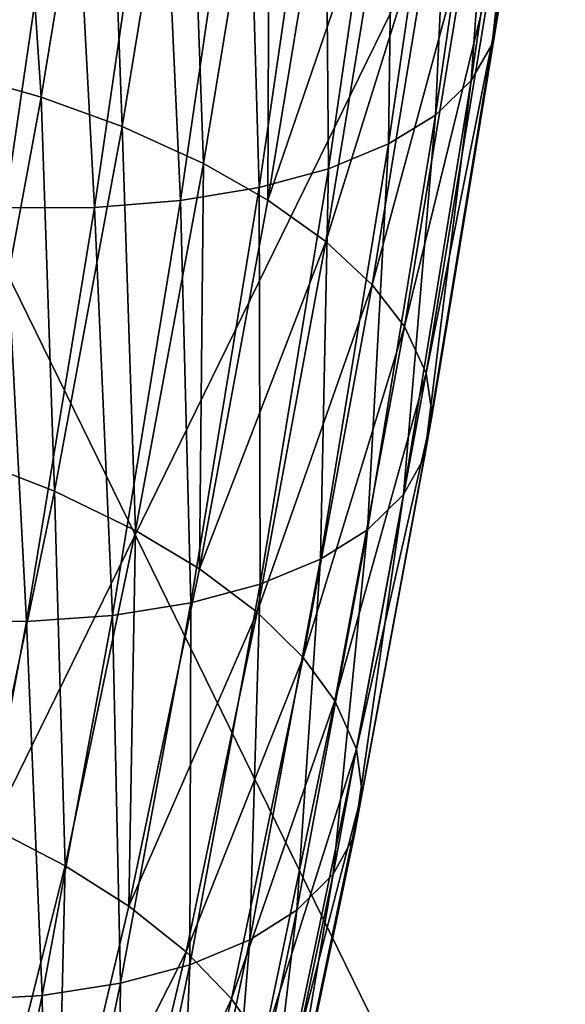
# Model space of a CAD drawing. Header units: millimetres. Extents: x -1 to 515, y 0 to 80.
# Tile 49 of 69: x 256.45 to 258.59, y 42.93 to 46.79. Entities that reach past the tile are written whole.
import ezdxf

# ---------------------------------------------------------------- set-up
doc = ezdxf.new("R2010")
doc.units = ezdxf.units.MM
doc.header["$LTSCALE"] = 25.4
doc.layers.get('0').update_dxf_attribs({"true_color": 0xff5454})

# ---------------------------------------------------------------- blocks, each defined once
blk = doc.blocks.new('STICKS-6267-9077.STL#2')
at = {"color": 250, "true_color": 0x262626}
mesh = blk.add_polyface(dxfattribs=at)
corners = [(261.9712, 54.4471, -10.7286), (257.0757, 44.4471, -10.7197), (257.0757, 54.4471, -10.7197), (261.9712, 44.4471, -10.7286)]
mesh.append_faces([[corners[k] for k in face] for face in [(0, 1, 2), (1, 0, 3)]], dxfattribs={"vtx0": -1, "color": 250})
mesh = blk.add_polyface(dxfattribs=at)
corners = [(262.0103, 44.4471, 10.7197), (257.1148, 54.4471, 10.7286), (257.1148, 44.4471, 10.7286), (262.0103, 54.4471, 10.7197)]
mesh.append_faces([[corners[k] for k in face] for face in [(0, 1, 2), (1, 0, 3)]], dxfattribs={"vtx0": -1, "color": 250})
at = {"color": 18, "true_color": 0x000000}
mesh = blk.add_polyface(dxfattribs=at)
corners = [(259.8114, 50.9426, -21.3272), (259.796, 49.3529, -21.8573), (259.5449, 49.5039, -22.0541), (260.0639, 50.7991, -21.1266), (260.0699, 52.5172, -20.5629), (260.3236, 52.3808, -20.3588), (260.3203, 54.233, -19.7628), (260.575, 54.1032, -19.5557)]
mesh.append_faces([[corners[k] for k in face] for face in [(0, 1, 2), (5, 6, 7)]], dxfattribs={"vtx0": -1, "color": 18})
mesh.append_faces([[corners[k] for k in face] for face in [(1, 0, 3), (3, 4, 5)]], dxfattribs={"vtx0": -1, "vtx1": -1, "color": 18})
mesh.append_faces([[corners[k] for k in face] for face in [(3, 0, 4), (5, 4, 6)]], dxfattribs={"vtx0": -1, "vtx2": -1, "color": 18})
mesh = blk.add_polyface(dxfattribs=at)
corners = [(260.9736, 51.5725, -18.872), (261.2002, 53.1688, -17.7003), (260.9435, 51.4099, -18.5205), (261.2296, 53.3265, -18.0541)]
mesh.append_faces([[corners[k] for k in face] for face in [(0, 1, 2), (1, 0, 3)]], dxfattribs={"vtx0": -1, "color": 18})
mesh = blk.add_polyface(dxfattribs=at)
corners = [(260.9435, 51.4099, -18.5205), (261.119, 53.0307, -17.3736), (260.8617, 51.2679, -18.1956), (261.2002, 53.1688, -17.7003)]
mesh.append_faces([[corners[k] for k in face] for face in [(0, 1, 2), (1, 0, 3)]], dxfattribs={"vtx0": -1, "color": 18})
mesh = blk.add_polyface(dxfattribs=at)
corners = [(260.8617, 51.2679, -18.1956), (260.9791, 52.8984, -17.042), (260.7213, 51.1325, -17.8655), (261.119, 53.0307, -17.3736)]
mesh.append_faces([[corners[k] for k in face] for face in [(0, 1, 2), (1, 0, 3)]], dxfattribs={"vtx0": -1, "color": 18})
mesh = blk.add_polyface(dxfattribs=at)
corners = [(260.7213, 51.1325, -17.8655), (260.7953, 52.787, -16.7429), (260.5372, 51.0191, -17.5673), (260.9791, 52.8984, -17.042)]
mesh.append_faces([[corners[k] for k in face] for face in [(0, 1, 2), (1, 0, 3)]], dxfattribs={"vtx0": -1, "color": 18})
mesh = blk.add_polyface(dxfattribs=at)
corners = [(259.0643, 52.86, -20.9561), (259.1747, 51.203, -21.6288), (258.8093, 51.3069, -21.71), (259.4308, 52.763, -20.8715)]
mesh.append_faces([[corners[k] for k in face] for face in [(0, 1, 2), (1, 0, 3)]], dxfattribs={"vtx0": -1, "color": 18})
mesh = blk.add_polyface(dxfattribs=at)
corners = [(260.5372, 51.0191, -17.5673), (260.5598, 52.691, -16.4619), (260.3015, 50.922, -17.2868), (260.7953, 52.787, -16.7429)]
mesh.append_faces([[corners[k] for k in face] for face in [(0, 1, 2), (1, 0, 3)]], dxfattribs={"vtx0": -1, "color": 18})
mesh = blk.add_polyface(dxfattribs=at)
corners = [(259.4308, 52.763, -20.8715), (259.4923, 51.0877, -21.5079), (259.1747, 51.203, -21.6288), (259.7496, 52.6545, -20.7473)]
mesh.append_faces([[corners[k] for k in face] for face in [(0, 1, 2), (1, 0, 3)]], dxfattribs={"vtx0": -1, "color": 18})
mesh = blk.add_polyface(dxfattribs=at)
corners = [(260.3015, 50.922, -17.2868), (260.2877, 52.6172, -16.2183), (260.0294, 50.8482, -17.0432), (260.5598, 52.691, -16.4619)]
mesh.append_faces([[corners[k] for k in face] for face in [(0, 1, 2), (1, 0, 3)]], dxfattribs={"vtx0": -1, "color": 18})
mesh = blk.add_polyface(dxfattribs=at)
corners = [(259.7496, 52.6545, -20.7473), (259.8114, 50.9426, -21.3272), (259.4923, 51.0877, -21.5079), (260.0699, 52.5172, -20.5629)]
mesh.append_faces([[corners[k] for k in face] for face in [(0, 1, 2), (1, 0, 3)]], dxfattribs={"vtx0": -1, "color": 18})
mesh = blk.add_polyface(dxfattribs=at)
corners = [(260.0294, 50.8482, -17.0432), (259.9796, 52.5651, -16.0115), (259.7215, 50.7972, -16.8359), (260.2877, 52.6172, -16.2183)]
mesh.append_faces([[corners[k] for k in face] for face in [(0, 1, 2), (1, 0, 3)]], dxfattribs={"vtx0": -1, "color": 18})
mesh = blk.add_polyface(dxfattribs=at)
corners = [(259.0327, 50.7691, -16.5528), (258.9158, 52.5518, -15.6617), (258.659, 50.7931, -16.4818), (259.2901, 52.5318, -15.7308)]
mesh.append_faces([[corners[k] for k in face] for face in [(0, 1, 2), (1, 0, 3)]], dxfattribs={"vtx0": -1, "color": 18})
mesh = blk.add_polyface(dxfattribs=at)
corners = [(259.7215, 50.7972, -16.8359), (259.6419, 52.5364, -15.8468), (259.3841, 50.7705, -16.6702), (259.9796, 52.5651, -16.0115)]
mesh.append_faces([[corners[k] for k in face] for face in [(0, 1, 2), (1, 0, 3)]], dxfattribs={"vtx0": -1, "color": 18})
mesh = blk.add_polyface(dxfattribs=at)
corners = [(259.3841, 50.7705, -16.6702), (259.2901, 52.5318, -15.7308), (259.0327, 50.7691, -16.5528), (259.6419, 52.5364, -15.8468)]
mesh.append_faces([[corners[k] for k in face] for face in [(0, 1, 2), (1, 0, 3)]], dxfattribs={"vtx0": -1, "color": 18})
mesh = blk.add_polyface(dxfattribs=at)
corners = [(260.0639, 50.7991, -21.1266), (260.5524, 52.2257, -20.1074), (260.2916, 50.6367, -20.8788), (260.3236, 52.3808, -20.3588)]
mesh.append_faces([[corners[k] for k in face] for face in [(0, 1, 2), (1, 0, 3)]], dxfattribs={"vtx0": -1, "color": 18})
mesh = blk.add_polyface(dxfattribs=at)
corners = [(260.2916, 50.6367, -20.8788), (260.7354, 52.063, -19.8251), (260.4733, 50.4668, -20.6), (260.5524, 52.2257, -20.1074)]
mesh.append_faces([[corners[k] for k in face] for face in [(0, 1, 2), (1, 0, 3)]], dxfattribs={"vtx0": -1, "color": 18})
mesh = blk.add_polyface(dxfattribs=at)
corners = [(260.4733, 50.4668, -20.6), (260.8623, 51.9057, -19.5358), (260.5992, 50.303, -20.3137), (260.7354, 52.063, -19.8251)]
mesh.append_faces([[corners[k] for k in face] for face in [(0, 1, 2), (1, 0, 3)]], dxfattribs={"vtx0": -1, "color": 18})
mesh = blk.add_polyface(dxfattribs=at)
corners = [(260.5992, 50.303, -20.3137), (260.9483, 51.7295, -19.1936), (260.6841, 50.1203, -19.9748), (260.8623, 51.9057, -19.5358)]
mesh.append_faces([[corners[k] for k in face] for face in [(0, 1, 2), (1, 0, 3)]], dxfattribs={"vtx0": -1, "color": 18})
mesh = blk.add_polyface(dxfattribs=at)
corners = [(260.6841, 50.1203, -19.9748), (260.9736, 51.5725, -18.872), (260.7085, 49.9579, -19.6557), (260.9483, 51.7295, -19.1936)]
mesh.append_faces([[corners[k] for k in face] for face in [(0, 1, 2), (1, 0, 3)]], dxfattribs={"vtx0": -1, "color": 18})
mesh = blk.add_polyface(dxfattribs=at)
corners = [(260.7085, 49.9579, -19.6557), (260.9435, 51.4099, -18.5205), (260.6776, 49.7903, -19.3067), (260.9736, 51.5725, -18.872)]
mesh.append_faces([[corners[k] for k in face] for face in [(0, 1, 2), (1, 0, 3)]], dxfattribs={"vtx0": -1, "color": 18})
mesh = blk.add_polyface(dxfattribs=at)
corners = [(260.6776, 49.7903, -19.3067), (260.8617, 51.2679, -18.1956), (260.5952, 49.6446, -18.9836), (260.9435, 51.4099, -18.5205)]
mesh.append_faces([[corners[k] for k in face] for face in [(0, 1, 2), (1, 0, 3)]], dxfattribs={"vtx0": -1, "color": 18})
mesh = blk.add_polyface(dxfattribs=at)
corners = [(258.8093, 51.3069, -21.71), (258.9112, 49.7801, -22.3478), (258.5472, 49.8916, -22.4251), (259.1747, 51.203, -21.6288)]
mesh.append_faces([[corners[k] for k in face] for face in [(0, 1, 2), (1, 0, 3)]], dxfattribs={"vtx0": -1, "color": 18})
mesh = blk.add_polyface(dxfattribs=at)
corners = [(260.5952, 49.6446, -18.9836), (260.7213, 51.1325, -17.8655), (260.4543, 49.5063, -18.6549), (260.8617, 51.2679, -18.1956)]
mesh.append_faces([[corners[k] for k in face] for face in [(0, 1, 2), (1, 0, 3)]], dxfattribs={"vtx0": -1, "color": 18})
mesh = blk.add_polyface(dxfattribs=at)
corners = [(259.1747, 51.203, -21.6288), (259.2274, 49.6574, -22.2306), (258.9112, 49.7801, -22.3478), (259.4923, 51.0877, -21.5079)]
mesh.append_faces([[corners[k] for k in face] for face in [(0, 1, 2), (1, 0, 3)]], dxfattribs={"vtx0": -1, "color": 18})
mesh = blk.add_polyface(dxfattribs=at)
corners = [(260.4543, 49.5063, -18.6549), (260.5372, 51.0191, -17.5673), (260.2699, 49.3911, -18.3576), (260.7213, 51.1325, -17.8655)]
mesh.append_faces([[corners[k] for k in face] for face in [(0, 1, 2), (1, 0, 3)]], dxfattribs={"vtx0": -1, "color": 18})
mesh = blk.add_polyface(dxfattribs=at)
corners = [(259.4923, 51.0877, -21.5079), (259.5449, 49.5039, -22.0541), (259.2274, 49.6574, -22.2306), (259.8114, 50.9426, -21.3272)]
mesh.append_faces([[corners[k] for k in face] for face in [(0, 1, 2), (1, 0, 3)]], dxfattribs={"vtx0": -1, "color": 18})
mesh = blk.add_polyface(dxfattribs=at)
corners = [(260.2699, 49.3911, -18.3576), (260.3015, 50.922, -17.2868), (260.0341, 49.2934, -18.0774), (260.5372, 51.0191, -17.5673)]
mesh.append_faces([[corners[k] for k in face] for face in [(0, 1, 2), (1, 0, 3)]], dxfattribs={"vtx0": -1, "color": 18})
mesh = blk.add_polyface(dxfattribs=at)
corners = [(260.0341, 49.2934, -18.0774), (260.0294, 50.8482, -17.0432), (259.7621, 49.22, -17.8336), (260.3015, 50.922, -17.2868)]
mesh.append_faces([[corners[k] for k in face] for face in [(0, 1, 2), (1, 0, 3)]], dxfattribs={"vtx0": -1, "color": 18})
mesh = blk.add_polyface(dxfattribs=at)
corners = [(259.7621, 49.22, -17.8336), (259.7215, 50.7972, -16.8359), (259.4544, 49.1705, -17.6256), (260.0294, 50.8482, -17.0432)]
mesh.append_faces([[corners[k] for k in face] for face in [(0, 1, 2), (1, 0, 3)]], dxfattribs={"vtx0": -1, "color": 18})
mesh = blk.add_polyface(dxfattribs=at)
corners = [(259.1174, 49.1465, -17.4586), (259.0327, 50.7691, -16.5528), (258.7666, 49.1486, -17.3395), (259.3841, 50.7705, -16.6702)]
mesh.append_faces([[corners[k] for k in face] for face in [(0, 1, 2), (1, 0, 3)]], dxfattribs={"vtx0": -1, "color": 18})
mesh = blk.add_polyface(dxfattribs=at)
corners = [(259.4544, 49.1705, -17.6256), (259.3841, 50.7705, -16.6702), (259.1174, 49.1465, -17.4586), (259.7215, 50.7972, -16.8359)]
mesh.append_faces([[corners[k] for k in face] for face in [(0, 1, 2), (1, 0, 3)]], dxfattribs={"vtx0": -1, "color": 18})
mesh = blk.add_polyface(dxfattribs=at)
corners = [(259.796, 49.3529, -21.8573), (260.2916, 50.6367, -20.8788), (260.0222, 49.1826, -21.6135), (260.0639, 50.7991, -21.1266)]
mesh.append_faces([[corners[k] for k in face] for face in [(0, 1, 2), (1, 0, 3)]], dxfattribs={"vtx0": -1, "color": 18})
mesh = blk.add_polyface(dxfattribs=at)
corners = [(260.0222, 49.1826, -21.6135), (260.4733, 50.4668, -20.6), (260.2026, 49.0053, -21.3385), (260.2916, 50.6367, -20.8788)]
mesh.append_faces([[corners[k] for k in face] for face in [(0, 1, 2), (1, 0, 3)]], dxfattribs={"vtx0": -1, "color": 18})
mesh = blk.add_polyface(dxfattribs=at)
corners = [(260.2026, 49.0053, -21.3385), (260.5992, 50.303, -20.3137), (260.3272, 48.8349, -21.0556), (260.4733, 50.4668, -20.6)]
mesh.append_faces([[corners[k] for k in face] for face in [(0, 1, 2), (1, 0, 3)]], dxfattribs={"vtx0": -1, "color": 18})
mesh = blk.add_polyface(dxfattribs=at)
corners = [(260.3272, 48.8349, -21.0556), (260.6841, 50.1203, -19.9748), (260.4109, 48.6454, -20.7201), (260.5992, 50.303, -20.3137)]
mesh.append_faces([[corners[k] for k in face] for face in [(0, 1, 2), (1, 0, 3)]], dxfattribs={"vtx0": -1, "color": 18})
mesh = blk.add_polyface(dxfattribs=at)
corners = [(260.4109, 48.6454, -20.7201), (260.7085, 49.9579, -19.6557), (260.4343, 48.4776, -20.4037), (260.6841, 50.1203, -19.9748)]
mesh.append_faces([[corners[k] for k in face] for face in [(0, 1, 2), (1, 0, 3)]], dxfattribs={"vtx0": -1, "color": 18})
mesh = blk.add_polyface(dxfattribs=at)
corners = [(260.4343, 48.4776, -20.4037), (260.6776, 49.7903, -19.3067), (260.4024, 48.3052, -20.0571), (260.7085, 49.9579, -19.6557)]
mesh.append_faces([[corners[k] for k in face] for face in [(0, 1, 2), (1, 0, 3)]], dxfattribs={"vtx0": -1, "color": 18})
mesh = blk.add_polyface(dxfattribs=at)
corners = [(258.9112, 49.7801, -22.3478), (258.9536, 48.3515, -22.9172), (258.6391, 48.4823, -23.0301), (259.2274, 49.6574, -22.2306)]
mesh.append_faces([[corners[k] for k in face] for face in [(0, 1, 2), (1, 0, 3)]], dxfattribs={"vtx0": -1, "color": 18})
mesh = blk.add_polyface(dxfattribs=at)
corners = [(260.4024, 48.3052, -20.0571), (260.5952, 49.6446, -18.9836), (260.3194, 48.1559, -19.7359), (260.6776, 49.7903, -19.3067)]
mesh.append_faces([[corners[k] for k in face] for face in [(0, 1, 2), (1, 0, 3)]], dxfattribs={"vtx0": -1, "color": 18})
mesh = blk.add_polyface(dxfattribs=at)
corners = [(258.9536, 48.3515, -22.9172), (258.7027, 45.9461, -23.9927), (258.3921, 46.1282, -24.1535), (259.2692, 48.189, -22.7455), (259.2274, 49.6574, -22.2306), (259.5449, 49.5039, -22.0541)]
mesh.append_faces([[corners[k] for k in face] for face in [(0, 1, 2), (3, 4, 5)]], dxfattribs={"vtx0": -1, "color": 18})
mesh.append_faces([[corners[k] for k in face] for face in [(1, 0, 3)]], dxfattribs={"vtx0": -1, "vtx1": -1, "color": 18})
mesh.append_faces([[corners[k] for k in face] for face in [(3, 0, 4)]], dxfattribs={"vtx0": -1, "vtx2": -1, "color": 18})
mesh = blk.add_polyface(dxfattribs=at)
corners = [(260.3194, 48.1559, -19.7359), (260.4543, 49.5063, -18.6549), (260.178, 48.0149, -19.4085), (260.5952, 49.6446, -18.9836)]
mesh.append_faces([[corners[k] for k in face] for face in [(0, 1, 2), (1, 0, 3)]], dxfattribs={"vtx0": -1, "color": 18})
mesh = blk.add_polyface(dxfattribs=at)
corners = [(259.5449, 49.5039, -22.0541), (259.5187, 48.03, -22.5529), (259.2692, 48.189, -22.7455), (259.796, 49.3529, -21.8573)]
mesh.append_faces([[corners[k] for k in face] for face in [(0, 1, 2), (1, 0, 3)]], dxfattribs={"vtx0": -1, "color": 18})
mesh = blk.add_polyface(dxfattribs=at)
corners = [(260.178, 48.0149, -19.4085), (260.2699, 49.3911, -18.3576), (259.9933, 47.8983, -19.1119), (260.4543, 49.5063, -18.6549)]
mesh.append_faces([[corners[k] for k in face] for face in [(0, 1, 2), (1, 0, 3)]], dxfattribs={"vtx0": -1, "color": 18})
mesh = blk.add_polyface(dxfattribs=at)
corners = [(259.9933, 47.8983, -19.1119), (260.0341, 49.2934, -18.0774), (259.7576, 47.8003, -18.8319), (260.2699, 49.3911, -18.3576)]
mesh.append_faces([[corners[k] for k in face] for face in [(0, 1, 2), (1, 0, 3)]], dxfattribs={"vtx0": -1, "color": 18})
mesh = blk.add_polyface(dxfattribs=at)
corners = [(259.5187, 48.03, -22.5529), (260.0222, 49.1826, -21.6135), (259.7431, 47.8515, -22.3134), (259.796, 49.3529, -21.8573)]
mesh.append_faces([[corners[k] for k in face] for face in [(0, 1, 2), (1, 0, 3)]], dxfattribs={"vtx0": -1, "color": 18})
mesh = blk.add_polyface(dxfattribs=at)
corners = [(259.7576, 47.8003, -18.8319), (259.7621, 49.22, -17.8336), (259.4857, 47.7279, -18.5876), (260.0341, 49.2934, -18.0774)]
mesh.append_faces([[corners[k] for k in face] for face in [(0, 1, 2), (1, 0, 3)]], dxfattribs={"vtx0": -1, "color": 18})
mesh = blk.add_polyface(dxfattribs=at)
corners = [(259.4857, 47.7279, -18.5876), (259.4544, 49.1705, -17.6256), (259.1784, 47.6806, -18.3784), (259.7621, 49.22, -17.8336)]
mesh.append_faces([[corners[k] for k in face] for face in [(0, 1, 2), (1, 0, 3)]], dxfattribs={"vtx0": -1, "color": 18})
mesh = blk.add_polyface(dxfattribs=at)
corners = [(258.842, 47.6599, -18.2098), (258.7666, 49.1486, -17.3395), (258.492, 47.6662, -18.0885), (259.1174, 49.1465, -17.4586)]
mesh.append_faces([[corners[k] for k in face] for face in [(0, 1, 2), (1, 0, 3)]], dxfattribs={"vtx0": -1, "color": 18})
mesh = blk.add_polyface(dxfattribs=at)
corners = [(259.1784, 47.6806, -18.3784), (259.1174, 49.1465, -17.4586), (258.842, 47.6599, -18.2098), (259.4544, 49.1705, -17.6256)]
mesh.append_faces([[corners[k] for k in face] for face in [(0, 1, 2), (1, 0, 3)]], dxfattribs={"vtx0": -1, "color": 18})
mesh = blk.add_polyface(dxfattribs=at)
corners = [(259.7431, 47.8515, -22.3134), (260.2026, 49.0053, -21.3385), (259.9218, 47.6663, -22.0425), (260.0222, 49.1826, -21.6135)]
mesh.append_faces([[corners[k] for k in face] for face in [(0, 1, 2), (1, 0, 3)]], dxfattribs={"vtx0": -1, "color": 18})
mesh = blk.add_polyface(dxfattribs=at)
corners = [(259.9218, 47.6663, -22.0425), (260.3272, 48.8349, -21.0556), (260.045, 47.489, -21.7632), (260.2026, 49.0053, -21.3385)]
mesh.append_faces([[corners[k] for k in face] for face in [(0, 1, 2), (1, 0, 3)]], dxfattribs={"vtx0": -1, "color": 18})
mesh = blk.add_polyface(dxfattribs=at)
corners = [(260.045, 47.489, -21.7632), (260.4109, 48.6454, -20.7201), (260.1273, 47.2927, -21.4313), (260.3272, 48.8349, -21.0556)]
mesh.append_faces([[corners[k] for k in face] for face in [(0, 1, 2), (1, 0, 3)]], dxfattribs={"vtx0": -1, "color": 18})
mesh = blk.add_polyface(dxfattribs=at)
corners = [(260.1273, 47.2927, -21.4313), (260.4343, 48.4776, -20.4037), (260.1495, 47.1195, -21.1177), (260.4109, 48.6454, -20.7201)]
mesh.append_faces([[corners[k] for k in face] for face in [(0, 1, 2), (1, 0, 3)]], dxfattribs={"vtx0": -1, "color": 18})
mesh = blk.add_polyface(dxfattribs=at)
corners = [(260.1495, 47.1195, -21.1177), (260.4024, 48.3052, -20.0571), (260.1167, 46.9423, -20.7736), (260.4343, 48.4776, -20.4037)]
mesh.append_faces([[corners[k] for k in face] for face in [(0, 1, 2), (1, 0, 3)]], dxfattribs={"vtx0": -1, "color": 18})
mesh = blk.add_polyface(dxfattribs=at)
corners = [(260.1167, 46.9423, -20.7736), (260.3194, 48.1559, -19.7359), (260.0329, 46.7897, -20.4542), (260.4024, 48.3052, -20.0571)]
mesh.append_faces([[corners[k] for k in face] for face in [(0, 1, 2), (1, 0, 3)]], dxfattribs={"vtx0": -1, "color": 18})
mesh = blk.add_polyface(dxfattribs=at)
corners = [(259.2692, 48.189, -22.7455), (259.2382, 46.8489, -23.1982), (258.7027, 45.9461, -23.9927)]
mesh.append_faces([[corners[k] for k in face] for face in [(0, 1, 2)]], dxfattribs={"color": 18})
mesh = blk.add_polyface(dxfattribs=at)
corners = [(259.5187, 48.03, -22.5529), (259.2382, 46.8489, -23.1982), (259.2692, 48.189, -22.7455)]
mesh.append_faces([[corners[k] for k in face] for face in [(0, 1, 2)]], dxfattribs={"color": 18})
mesh = blk.add_polyface(dxfattribs=at)
corners = [(260.0329, 46.7897, -20.4542), (260.178, 48.0149, -19.4085), (259.8911, 46.6464, -20.128), (260.3194, 48.1559, -19.7359)]
mesh.append_faces([[corners[k] for k in face] for face in [(0, 1, 2), (1, 0, 3)]], dxfattribs={"vtx0": -1, "color": 18})
mesh = blk.add_polyface(dxfattribs=at)
corners = [(259.2382, 46.8489, -23.1982), (259.7431, 47.8515, -22.3134), (259.4606, 46.6618, -22.9633), (259.5187, 48.03, -22.5529)]
mesh.append_faces([[corners[k] for k in face] for face in [(0, 1, 2), (1, 0, 3)]], dxfattribs={"vtx0": -1, "color": 18})
mesh = blk.add_polyface(dxfattribs=at)
corners = [(259.8911, 46.6464, -20.128), (259.9933, 47.8983, -19.1119), (259.7062, 46.5289, -19.8319), (260.178, 48.0149, -19.4085)]
mesh.append_faces([[corners[k] for k in face] for face in [(0, 1, 2), (1, 0, 3)]], dxfattribs={"vtx0": -1, "color": 18})
mesh = blk.add_polyface(dxfattribs=at)
corners = [(259.7062, 46.5289, -19.8319), (259.7576, 47.8003, -18.8319), (259.4705, 46.4312, -19.5517), (259.9933, 47.8983, -19.1119)]
mesh.append_faces([[corners[k] for k in face] for face in [(0, 1, 2), (1, 0, 3)]], dxfattribs={"vtx0": -1, "color": 18})
mesh = blk.add_polyface(dxfattribs=at)
corners = [(259.4606, 46.6618, -22.9633), (259.9218, 47.6663, -22.0425), (259.6374, 46.4687, -22.6968), (259.7431, 47.8515, -22.3134)]
mesh.append_faces([[corners[k] for k in face] for face in [(0, 1, 2), (1, 0, 3)]], dxfattribs={"vtx0": -1, "color": 18})
mesh = blk.add_polyface(dxfattribs=at)
corners = [(259.4705, 46.4312, -19.5517), (259.4857, 47.7279, -18.5876), (259.199, 46.3604, -19.3065), (259.7576, 47.8003, -18.8319)]
mesh.append_faces([[corners[k] for k in face] for face in [(0, 1, 2), (1, 0, 3)]], dxfattribs={"vtx0": -1, "color": 18})
mesh = blk.add_polyface(dxfattribs=at)
corners = [(259.199, 46.3604, -19.3065), (259.1784, 47.6806, -18.3784), (258.8923, 46.3159, -19.0959), (259.4857, 47.7279, -18.5876)]
mesh.append_faces([[corners[k] for k in face] for face in [(0, 1, 2), (1, 0, 3)]], dxfattribs={"vtx0": -1, "color": 18})
mesh = blk.add_polyface(dxfattribs=at)
corners = [(258.8923, 46.3159, -19.0959), (258.842, 47.6599, -18.2098), (258.5569, 46.2992, -18.9251), (259.1784, 47.6806, -18.3784)]
mesh.append_faces([[corners[k] for k in face] for face in [(0, 1, 2), (1, 0, 3)]], dxfattribs={"vtx0": -1, "color": 18})
mesh = blk.add_polyface(dxfattribs=at)
corners = [(259.6374, 46.4687, -22.6968), (260.045, 47.489, -21.7632), (259.7589, 46.2845, -22.4213), (259.9218, 47.6663, -22.0425)]
mesh.append_faces([[corners[k] for k in face] for face in [(0, 1, 2), (1, 0, 3)]], dxfattribs={"vtx0": -1, "color": 18})
blk = doc.blocks.new('Grupuj#4')
at = {"color": 0}
blk.add_blockref('STICKS-6267-9077.STL#2', (-1.4445, -4.5953, 41.971), dxfattribs=at)

msp = doc.modelspace()

# ---------------------------------------------------------------- block references
at = {"color": 0}
msp.add_blockref('Grupuj#4', (-1.1917, -0.1196, 0.8827), dxfattribs=at)

doc.saveas('drawing.dxf')
